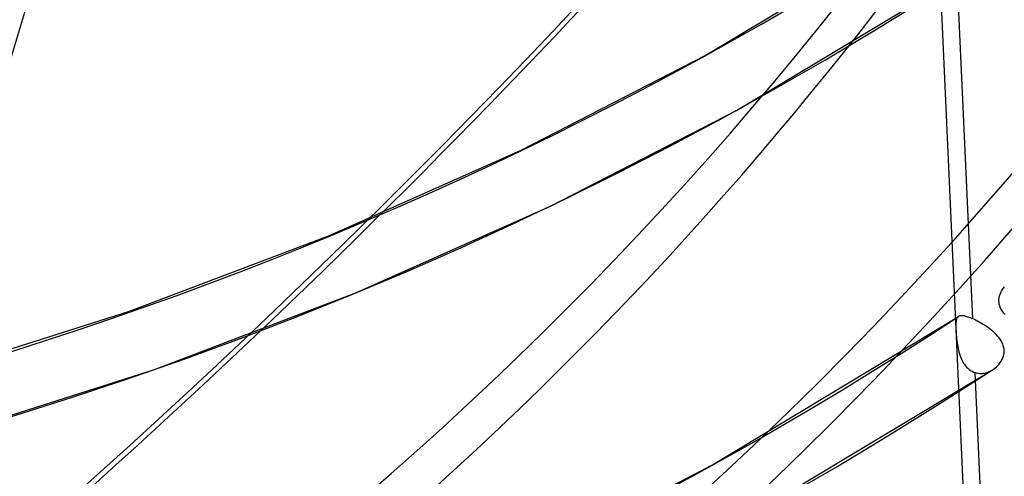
# Model space of a CAD drawing. Header units: millimetres. Extents: x -192 to 186, y -241 to 236.
# Tile 6 of 89: x 92 to 117, y -122 to -110. Entities that reach past the tile are written whole.
import ezdxf

# ---------------------------------------------------------------- set-up
doc = ezdxf.new("R2010")
doc.units = ezdxf.units.MM
doc.layers.add('MAIN-1', color=7, linetype='Continuous')
doc.layers.add('MAIN-2', color=7, linetype='Continuous')

msp = doc.modelspace()

# ---------------------------------------------------------------- linework, layer by layer
at = {"layer": 'MAIN-1'}
for centre, major_axis, start_param, end_param in [((-41, -35.507), (-104.417, 120.571), -3.141592, -0.857072), ((-41, -35.507), (103.763, -119.815), 0, 2.284521), ((-0.5, -0.433), (108.018, -124.728), -0.258922, 0.713724), ((-3.25, -2.815), (-104.417, 120.571), -3.141592, -2.427868)]:
    msp.add_ellipse(centre, major_axis=major_axis, ratio=0.75, start_param=start_param, end_param=end_param, dxfattribs=at)
at = {"layer": 'MAIN-2'}
for p, q in [((109.281, -111.376), (115.064, -107.903)), ((115.111, -108.498), (115.988, -127.977)), ((110.069, -112.751), (116.026, -109.167)), ((115.976, -117.967), (115.583, -109.245)), ((104.685, -113.741), (109.281, -111.376)), ((105.419, -115.147), (110.069, -112.751)), ((99.886, -115.877), (104.685, -113.741)), ((100.566, -117.311), (105.419, -115.147)), ((94.884, -117.777), (99.886, -115.877)), ((116.718, -117.235), (116.743, -117.199)), ((116.743, -117.199), (116.771, -117.165)), ((95.511, -119.237), (100.566, -117.311)), ((116.631, -117.473), (116.637, -117.432)), ((116.637, -117.432), (116.646, -117.391)), ((116.646, -117.391), (116.659, -117.35)), ((116.659, -117.35), (116.676, -117.311)), ((116.676, -117.311), (116.696, -117.272)), ((116.696, -117.272), (116.718, -117.235)), ((116.63, -117.515), (116.631, -117.473)), ((116.632, -117.556), (116.63, -117.515)), ((116.639, -117.597), (116.632, -117.556)), ((116.649, -117.637), (116.639, -117.597)), ((116.664, -117.676), (116.649, -117.637)), ((116.681, -117.714), (116.664, -117.676)), ((89.615, -119.445), (94.884, -117.777)), ((109.47, -121.619), (115.615, -117.907)), ((115.586, -117.936), (115.578, -117.952)), ((115.597, -117.923), (115.586, -117.936)), ((115.599, -117.92), (115.597, -117.923)), ((115.602, -117.917), (115.599, -117.92)), ((115.605, -117.915), (115.602, -117.917)), ((115.607, -117.913), (115.605, -117.915)), ((115.61, -117.91), (115.607, -117.913)), ((115.613, -117.908), (115.61, -117.91)), ((115.624, -117.902), (115.613, -117.908)), ((115.637, -117.896), (115.624, -117.902)), ((115.65, -117.892), (115.637, -117.896)), ((115.665, -117.889), (115.65, -117.892)), ((115.681, -117.888), (115.665, -117.889)), ((115.699, -117.887), (115.681, -117.888)), ((115.718, -117.888), (115.699, -117.887)), ((115.738, -117.891), (115.718, -117.888)), ((115.759, -117.894), (115.738, -117.891)), ((115.782, -117.899), (115.759, -117.894)), ((115.806, -117.905), (115.782, -117.899)), ((115.832, -117.912), (115.806, -117.905)), ((115.858, -117.921), (115.832, -117.912)), ((115.886, -117.931), (115.858, -117.921)), ((115.915, -117.942), (115.886, -117.931)), ((116.702, -117.751), (116.681, -117.714)), ((116.726, -117.787), (116.702, -117.751)), ((116.753, -117.823), (116.726, -117.787)), ((116.782, -117.857), (116.753, -117.823)), ((115.555, -118.063), (115.554, -118.093)), ((115.554, -118.093), (115.554, -118.125)), ((115.554, -118.125), (115.554, -118.159)), ((115.554, -118.159), (115.555, -118.196)), ((115.558, -118.036), (115.555, -118.063)), ((115.561, -118.012), (115.558, -118.036)), ((115.565, -117.989), (115.561, -118.012)), ((115.571, -117.969), (115.565, -117.989)), ((115.578, -117.952), (115.571, -117.969)), ((115.945, -117.954), (115.915, -117.942)), ((115.976, -117.967), (115.945, -117.954)), ((116.018, -117.986), (115.976, -117.967)), ((116.061, -118.008), (116.018, -117.986)), ((116.105, -118.03), (116.061, -118.008)), ((116.149, -118.054), (116.105, -118.03)), ((116.194, -118.08), (116.149, -118.054)), ((116.238, -118.107), (116.194, -118.08)), ((116.282, -118.135), (116.238, -118.107)), ((116.326, -118.164), (116.282, -118.135)), ((116.369, -118.195), (116.326, -118.164)), ((115.555, -118.196), (115.556, -118.236)), ((115.556, -118.236), (115.558, -118.278)), ((115.558, -118.278), (115.561, -118.321)), ((115.561, -118.321), (115.564, -118.366)), ((115.564, -118.366), (115.567, -118.413)), ((115.567, -118.413), (115.572, -118.46)), ((116.411, -118.226), (116.369, -118.195)), ((116.451, -118.259), (116.411, -118.226)), ((116.49, -118.292), (116.451, -118.259)), ((116.528, -118.327), (116.49, -118.292)), ((116.563, -118.362), (116.528, -118.327)), ((116.597, -118.398), (116.563, -118.362)), ((116.628, -118.435), (116.597, -118.398)), ((115.572, -118.46), (115.577, -118.508)), ((115.577, -118.508), (115.583, -118.557)), ((115.583, -118.557), (115.59, -118.605)), ((115.59, -118.605), (115.598, -118.653)), ((115.598, -118.653), (115.607, -118.701)), ((116.657, -118.474), (116.628, -118.435)), ((116.682, -118.513), (116.657, -118.474)), ((116.705, -118.554), (116.682, -118.513)), ((116.724, -118.595), (116.705, -118.554)), ((116.739, -118.638), (116.724, -118.595)), ((116.75, -118.681), (116.739, -118.638)), ((115.607, -118.701), (115.618, -118.749)), ((115.618, -118.749), (115.63, -118.796)), ((115.63, -118.796), (115.643, -118.843)), ((115.643, -118.843), (115.659, -118.89)), ((115.659, -118.89), (115.676, -118.935)), ((116.725, -118.943), (116.74, -118.901)), ((116.74, -118.901), (116.75, -118.857)), ((116.757, -118.725), (116.75, -118.681)), ((116.75, -118.857), (116.757, -118.814)), ((116.759, -118.769), (116.757, -118.725)), ((116.757, -118.814), (116.759, -118.769)), ((115.676, -118.935), (115.695, -118.979)), ((115.695, -118.979), (115.716, -119.022)), ((115.716, -119.022), (115.739, -119.064)), ((115.739, -119.064), (115.765, -119.103)), ((115.765, -119.103), (115.792, -119.139)), ((115.792, -119.139), (115.821, -119.173)), ((116.534, -119.196), (116.569, -119.166)), ((116.569, -119.166), (116.601, -119.134)), ((116.601, -119.134), (116.632, -119.099)), ((116.632, -119.099), (116.66, -119.063)), ((116.66, -119.063), (116.685, -119.024)), ((116.685, -119.024), (116.707, -118.984)), ((116.707, -118.984), (116.725, -118.943)), ((90.2, -120.927), (95.511, -119.237)), ((109.846, -123.222), (116.483, -119.234)), ((115.821, -119.173), (115.853, -119.205)), ((115.853, -119.205), (115.886, -119.233)), ((115.886, -119.233), (115.922, -119.258)), ((115.922, -119.258), (115.958, -119.28)), ((115.958, -119.28), (115.997, -119.297)), ((115.997, -119.297), (116.036, -119.312)), ((116.429, -128.033), (116.036, -119.312)), ((116.036, -119.312), (116.064, -119.319)), ((116.064, -119.319), (116.093, -119.325)), ((116.093, -119.325), (116.121, -119.329)), ((116.121, -119.329), (116.15, -119.331)), ((116.15, -119.331), (116.179, -119.332)), ((116.179, -119.332), (116.208, -119.331)), ((116.208, -119.331), (116.237, -119.328)), ((116.237, -119.328), (116.266, -119.323)), ((116.266, -119.323), (116.295, -119.317)), ((116.295, -119.317), (116.324, -119.309)), ((116.324, -119.309), (116.352, -119.299)), ((116.352, -119.299), (116.38, -119.288)), ((116.38, -119.288), (116.408, -119.276)), ((116.408, -119.276), (116.435, -119.262)), ((116.435, -119.262), (116.461, -119.247)), ((116.461, -119.247), (116.487, -119.231)), ((116.487, -119.231), (116.495, -119.225)), ((116.495, -119.225), (116.503, -119.22)), ((116.503, -119.22), (116.511, -119.214)), ((116.511, -119.214), (116.519, -119.208)), ((116.519, -119.208), (116.526, -119.202)), ((116.526, -119.202), (116.534, -119.196)), ((104.832, -124.024), (109.47, -121.619))]:
    msp.add_line(p, q, dxfattribs=at)
for centre, major_axis, ratio, start_param, end_param in [((0, 0), (-107.363, 123.972), 0.75, 0.713724, 3.855317), ((3.806, 3.296), (113.62, -131.197), 0.75, -0.046325, 0.713724), ((3.806, 3.296), (-114.658, 132.395), 0.75, 3.09562, 3.855317), ((-2.75, -2.382), (-103.763, 119.815), 0.75, 2.927124, 3.855317), ((21.406, 18.538), (-88.094, 101.723), 0.75, 1.534466, 3.034576), ((21.406, 18.538), (-96.188, 111.068), 0.75, 1.531491, 3.037551), ((21.406, 18.538), (-104.281, 120.414), 0.75, 1.528166, 3.040875), ((17.006, 14.727), (-109.47, 126.405), 0.75, 1.526782, 3.042259), ((12.606, 10.917), (-114.658, 132.395), 0.75, 1.524823, 3.044218), ((8.206, 7.106), (-114.658, 132.395), 0.75, 1.524823, 3.044218), ((3.806, 3.296), (113.62, -131.197), 0.75, -1.617121, -0.097023), ((3.806, 3.296), (-114.658, 132.395), 0.75, 1.524823, 3.044218), ((21.406, 18.538), (95.15, -109.87), 0.75, -1.035609, -0.104395), ((-41.958, 25.015), (-201.743, -8.677), 0.985418, 1.748363, 2.376681), ((-41.951, 24.845), (201.743, 8.677), 0.985418, -0.95315, -0.764911), ((21.406, 18.538), (103.244, -119.216), 0.75, -1.000828, -0.101829), ((17.006, 14.727), (108.432, -125.206), 0.75, -0.949335, -0.099273)]:
    msp.add_ellipse(centre, major_axis=major_axis, ratio=ratio, start_param=start_param, end_param=end_param, dxfattribs=at)

doc.saveas('drawing.dxf')
